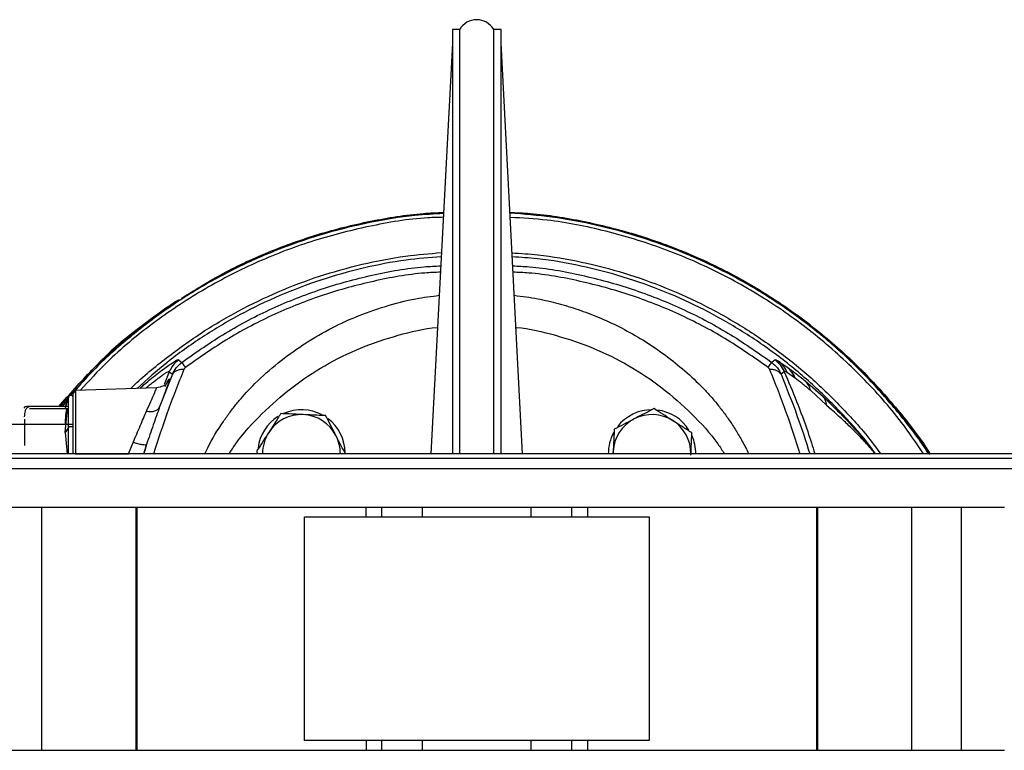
# Model space of a CAD drawing. Header units: millimetres. Extents: x 382 to 2568, y 89 to 1789.
# Tile 29 of 41: x 1091 to 1293, y 1639 to 1789. Entities that reach past the tile are written whole.
import ezdxf

# ---------------------------------------------------------------- set-up
doc = ezdxf.new("R2010")
doc.units = ezdxf.units.MM

msp = doc.modelspace()

# ---------------------------------------------------------------- linework, layer by layer
at = {"color": 7, "linetype": 'Continuous', "lineweight": 25}
for p, q in [((1181.31, 1786.94), (1179.81, 1786.94)), ((1179.81, 1786.94), (1179.81, 1699.64)), ((1181.31, 1699.64), (1181.31, 1786.94)), ((1189.81, 1786.94), (1188.31, 1786.94)), ((1188.31, 1699.64), (1188.31, 1786.94)), ((1189.81, 1699.64), (1189.81, 1786.94)), ((1179.81, 1784.1), (1175.38, 1699.64)), ((1194.24, 1699.64), (1189.81, 1784.1)), ((1123.45, 1718.94), (1124.12, 1718.43)), ((1246.17, 1718.94), (1245.5, 1718.43)), ((1246.17, 1718.94), (1246.18, 1718.99)), ((1246.95, 1718.64), (1248.63, 1717.51)), ((1122.22, 1716), (1119.58, 1709.27)), ((1121.55, 1716.53), (1120.51, 1713.87)), ((1121.55, 1716.53), (1122.22, 1716)), ((1248.07, 1716.53), (1247.41, 1716)), ((1248.07, 1716.58), (1248.07, 1716.53)), ((1248.63, 1717.51), (1248.75, 1717.43)), ((1250.2, 1715.29), (1248.73, 1716.31)), ((1250.31, 1715.21), (1250.2, 1715.29)), ((1252.38, 1714.62), (1256.04, 1711.42)), ((1101.85, 1712.34), (1101.18, 1711.61)), ((1118.91, 1713.23), (1102.29, 1712.65)), ((1256.79, 1709.67), (1253.52, 1712.63)), ((1100.78, 1710.86), (1099.55, 1709.35)), ((1256.79, 1709.67), (1257.78, 1708.73)), ((1091.81, 1709.01), (1091.81, 1709.25)), ((1100.6, 1709.35), (1092.81, 1709.35)), ((1100.6, 1708.91), (1092.81, 1708.91)), ((1100.14, 1704.05), (1100.6, 1708.91)), ((1101.81, 1705.64), (1084.81, 1705.64)), ((1091.81, 1706.73), (1091.81, 1701.37)), ((1100.84, 1705.05), (1100.14, 1704.05)), ((1100.14, 1704.05), (1100.56, 1699.64)), ((1113.19, 1699.64), (1114.13, 1701.97)), ((1327.26, 1699.64), (1042.36, 1699.64)), ((1102.29, 1699.64), (1113.19, 1699.64)), ((1139.52, 1700.12), (1139.77, 1699.64)), ((1212.88, 1700.06), (1212.86, 1699.64)), ((1212.87, 1699.64), (1212.88, 1700.06)), ((1184.81, 1698.64), (1040.61, 1698.64)), ((1329.01, 1698.64), (1184.81, 1698.64)), ((1026.81, 1696.64), (1342.81, 1696.64)), ((1085.16, 1688.64), (1095.3, 1688.64)), ((1095.3, 1688.64), (1095.3, 1638.64)), ((1095.3, 1688.64), (1114.72, 1688.64)), ((1114.72, 1638.64), (1114.72, 1688.64)), ((1114.72, 1688.64), (1114.87, 1688.64)), ((1114.87, 1688.64), (1114.87, 1638.64)), ((1114.87, 1688.64), (1162.05, 1688.64)), ((1162.05, 1686.64), (1162.05, 1688.64)), ((1162.05, 1688.64), (1165.31, 1688.64)), ((1165.31, 1686.64), (1165.31, 1688.64)), ((1165.31, 1688.64), (1173.6, 1688.64)), ((1173.6, 1688.64), (1173.6, 1686.64)), ((1173.6, 1688.64), (1196.03, 1688.64)), ((1196.03, 1686.64), (1196.03, 1688.64)), ((1196.03, 1688.64), (1204.31, 1688.64)), ((1204.31, 1688.64), (1204.31, 1686.64)), ((1204.31, 1688.64), (1207.57, 1688.64)), ((1207.57, 1688.64), (1207.57, 1686.64)), ((1207.57, 1688.64), (1254.75, 1688.64)), ((1254.75, 1638.64), (1254.75, 1688.64)), ((1254.75, 1688.64), (1254.9, 1688.64)), ((1254.9, 1688.64), (1254.9, 1638.64)), ((1254.9, 1688.64), (1274.33, 1688.64)), ((1274.33, 1638.64), (1274.33, 1688.64)), ((1274.33, 1688.64), (1284.46, 1688.64)), ((1284.46, 1688.64), (1284.46, 1638.64)), ((1284.46, 1688.64), (1293.35, 1688.64)), ((1149.36, 1686.64), (1220.26, 1686.64)), ((1149.37, 1640.64), (1149.37, 1686.64)), ((1220.26, 1686.64), (1220.26, 1640.64)), ((1085.16, 1638.64), (1095.3, 1638.64)), ((1095.3, 1638.64), (1114.72, 1638.64)), ((1114.72, 1638.64), (1114.87, 1638.64)), ((1114.87, 1638.64), (1162.05, 1638.64)), ((1220.26, 1640.64), (1149.36, 1640.64)), ((1162.05, 1640.64), (1162.05, 1638.64)), ((1162.05, 1638.64), (1165.31, 1638.64)), ((1165.31, 1638.64), (1165.31, 1640.64)), ((1165.31, 1638.64), (1173.6, 1638.64)), ((1173.6, 1640.64), (1173.6, 1638.64)), ((1173.6, 1638.64), (1196.03, 1638.64)), ((1196.03, 1638.64), (1196.03, 1640.64)), ((1196.03, 1638.64), (1204.31, 1638.64)), ((1204.31, 1640.64), (1204.31, 1638.64)), ((1204.31, 1638.64), (1207.57, 1638.64)), ((1207.57, 1640.64), (1207.57, 1638.64)), ((1207.57, 1638.64), (1254.75, 1638.64)), ((1254.75, 1638.64), (1254.9, 1638.64)), ((1254.9, 1638.64), (1274.33, 1638.64)), ((1274.33, 1638.64), (1284.46, 1638.64)), ((1284.46, 1638.64), (1293.35, 1638.64))]:
    msp.add_line(p, q, dxfattribs=at)
at = {"color": 8, "linetype": 'Continuous', "lineweight": 25}
for q in [(1116.24, 1699.64), (1116.3, 1699.64)]:
    msp.add_line((1116.86, 1701.52), q, dxfattribs=at)
at = {"color": 7, "linetype": 'Continuous', "lineweight": 25}
for centre, radius, start, end in [((1184.81, 1784.87), 4.06, 30.5102, 149.4898), ((1101.31, 1711.14), 0.5, 0, 180), ((1133.37, 1699.64), 34.56, 160.3553, 164.0083), ((1148.75, 1699.7), 8, 87.3877, 147.3877), ((1148.75, 1699.7), 9, 61.6497, 114.0139), ((1148.75, 1699.7), 8, 27.3877, 87.3877), ((1220.87, 1699.7), 9, 90, 142.4596), ((1220.87, 1699.7), 8, 57.3877, 117.3877), ((1220.87, 1699.7), 9, 32.4097, 82.8017), ((1148.75, 1699.7), 9, 122.6536, 172.6077), ((1148.75, 1699.7), 9, 0.8353, 52.5621), ((1220.87, 1699.7), 8, 117.3877, 177.3877), ((1220.87, 1699.7), 8, 359.5528, 57.3877), ((1148.75, 1699.7), 8, 147.3877, 180.4472), ((1220.87, 1699.7), 9, 151.4412, 180.3975), ((1148.75, 1699.7), 8, 359.5528, 27.3877), ((1220.87, 1699.7), 9, 359.6025, 24.0139)]:
    msp.add_arc(centre, radius, start, end, dxfattribs=at)
for points, knots in [([(1177.98, 1749.07), (1176.01, 1748.96), (1170.92, 1748.66), (1162.78, 1747.29), (1153.63, 1745.08), (1144.7, 1742.07), (1136.05, 1738.32), (1127.76, 1733.86), (1119.86, 1728.72), (1112.45, 1722.92), (1106.48, 1717.53), (1103.23, 1713.89), (1102.07, 1712.59)], [0, 0, 0, 0, 0.068189, 0.1771, 0.286011, 0.394921, 0.503832, 0.612743, 0.721654, 0.830565, 0.939475, 1, 1, 1, 1]), ([(1124.08, 1731.63), (1126.7, 1733.27), (1132.42, 1736.86), (1141.9, 1741.24), (1152.25, 1744.99), (1162.93, 1747.6), (1171.55, 1749.04), (1176.6, 1749.23), (1177.99, 1749.28)], [0, 0, 0, 0, 0.161471, 0.352993, 0.544515, 0.736037, 0.927559, 1, 1, 1, 1]), ([(1191.64, 1749.28), (1193.02, 1749.23), (1198.07, 1749.04), (1206.69, 1747.6), (1217.37, 1744.98), (1227.73, 1741.26), (1237.68, 1736.56), (1247.13, 1730.9), (1255.96, 1724.34), (1264.14, 1716.96), (1271.45, 1708.75), (1276.08, 1702.92), (1278.01, 1699.71), (1278.05, 1699.64)], [0, 0, 0, 0, 0.040234, 0.146607, 0.252979, 0.359352, 0.465724, 0.572097, 0.678469, 0.784842, 0.891214, 0.997587, 1, 1, 1, 1]), ([(1277.76, 1699.64), (1277.73, 1699.68), (1276.07, 1702.41), (1272.17, 1707.42), (1266.05, 1714.57), (1259.28, 1721.12), (1251.99, 1727.09), (1244.23, 1732.42), (1236.04, 1737.09), (1227.49, 1741.04), (1218.64, 1744.27), (1209.55, 1746.73), (1200.53, 1748.43), (1194.52, 1748.91), (1191.64, 1749.14)], [0, 0, 0, 0, 0.001551, 0.092984, 0.184417, 0.275851, 0.367284, 0.458718, 0.550151, 0.641584, 0.733018, 0.824451, 0.915885, 1, 1, 1, 1]), ([(1177.51, 1740.18), (1175.1, 1739.98), (1169.69, 1739.55), (1161.39, 1737.92), (1152.69, 1735.5), (1144.24, 1732.3), (1136.09, 1728.39), (1128.33, 1723.75), (1121.22, 1718.7), (1116.97, 1714.89), (1114.96, 1713.1)], [0, 0, 0, 0, 0.104351, 0.234243, 0.364136, 0.494028, 0.62392, 0.753813, 0.883705, 1, 1, 1, 1]), ([(1266.83, 1699.64), (1266.6, 1699.97), (1264.64, 1702.77), (1260.35, 1707.58), (1253.98, 1713.97), (1247.01, 1719.73), (1239.57, 1724.87), (1231.72, 1729.34), (1223.5, 1733.09), (1214.98, 1736.12), (1206.23, 1738.36), (1198.58, 1739.73), (1193.85, 1740.04), (1192.11, 1740.15)], [0, 0, 0, 0, 0.013929, 0.116899, 0.21987, 0.32284, 0.425811, 0.528781, 0.631751, 0.734722, 0.837692, 0.940662, 1, 1, 1, 1]), ([(1098.86, 1709.35), (1101.07, 1711.89), (1105.67, 1717.2), (1113.7, 1724.27), (1119.81, 1729.1), (1123.32, 1731.18), (1123.69, 1731.4)], [0, 0, 0, 0, 0.30238, 0.632108, 0.961836, 1, 1, 1, 1]), ([(1122.93, 1730.94), (1116.75, 1726.64), (1108.91, 1721.18), (1103.06, 1713.71), (1101.81, 1712.12)], [0, 0, 0, 0, 0.786729, 1, 1, 1, 1]), ([(1133.86, 1699.64), (1134.31, 1700.33), (1136.24, 1703.3), (1140.53, 1707.93), (1146.64, 1713.37), (1153.48, 1717.91), (1160.82, 1721.57), (1168.6, 1724.1), (1173.96, 1725.43), (1176.72, 1725.61), (1176.75, 1725.61)], [0, 0, 0, 0, 0.047718, 0.206132, 0.364546, 0.52296, 0.681375, 0.839789, 0.998203, 1, 1, 1, 1]), ([(1192.88, 1725.61), (1192.91, 1725.61), (1195.66, 1725.43), (1201.03, 1724.1), (1208.8, 1721.57), (1216.15, 1717.91), (1222.98, 1713.37), (1229.09, 1707.93), (1233.39, 1703.3), (1235.32, 1700.33), (1235.76, 1699.64)], [0, 0, 0, 0, 0.001797, 0.160211, 0.318625, 0.47704, 0.635454, 0.793868, 0.952282, 1, 1, 1, 1]), ([(1123.45, 1718.94), (1123.05, 1718.6), (1122.26, 1717.92), (1121.79, 1716.99), (1121.55, 1716.53)], [0, 0, 0, 0, 0.500003, 1, 1, 1, 1]), ([(1122.22, 1716), (1122.44, 1716.45), (1122.92, 1717.38), (1123.71, 1718.07), (1124.12, 1718.43)], [0, 0, 0, 0, 0.481617, 1, 1, 1, 1]), ([(1245.5, 1718.43), (1245.91, 1718.08), (1246.71, 1717.39), (1247.18, 1716.45), (1247.41, 1716)], [0, 0, 0, 0, 0.5167466, 1, 1, 1, 1]), ([(1246.17, 1718.94), (1246.57, 1718.6), (1247.36, 1717.92), (1247.83, 1716.99), (1248.07, 1716.53)], [0, 0, 0, 0, 0.499999, 1, 1, 1, 1]), ([(1124.57, 1716.98), (1124.29, 1716.97), (1123.72, 1716.95), (1123.04, 1716.75), (1122.5, 1716.44), (1122.31, 1716.14), (1122.22, 1716)], [0, 0, 0, 0, 0.247176, 0.5, 0.752824, 1, 1, 1, 1]), ([(1124.9, 1717.4), (1124.86, 1717.37), (1124.79, 1717.31), (1124.66, 1717.17), (1124.61, 1717.06), (1124.57, 1716.98)], [0, 0, 0, 0, 0.247599, 0.501003, 1, 1, 1, 1]), ([(1244.73, 1717.4), (1244.76, 1717.37), (1244.84, 1717.31), (1244.96, 1717.17), (1245.02, 1717.06), (1245.05, 1716.98)], [0, 0, 0, 0, 0.245523, 0.499283, 1, 1, 1, 1]), ([(1247.41, 1716), (1247.31, 1716.14), (1247.12, 1716.44), (1246.59, 1716.75), (1245.9, 1716.95), (1245.33, 1716.97), (1245.05, 1716.98)], [0, 0, 0, 0, 0.2471756, 0.5, 0.7528244, 1, 1, 1, 1]), ([(1248.73, 1716.31), (1248.54, 1716.42), (1248.16, 1716.65), (1248.1, 1716.6), (1248.07, 1716.58)], [0, 0, 0, 0, 0.5007292, 1, 1, 1, 1]), ([(1248.07, 1716.53), (1249.78, 1712.46), (1252.11, 1706.91), (1253.88, 1701.16), (1254.35, 1699.64)], [0, 0, 0, 0, 0.734372, 1, 1, 1, 1]), ([(1120.68, 1713.65), (1120.66, 1713.66), (1120.61, 1713.69), (1120.2, 1713.46), (1119.43, 1713.33), (1118.91, 1713.23)], [0, 0, 0, 0, 0.1970499, 0.4602357, 1, 1, 1, 1]), ([(1253.52, 1712.63), (1252.92, 1713.14), (1251.71, 1714.15), (1250.77, 1714.86), (1250.31, 1715.21)], [0, 0, 0, 0, 0.502668, 1, 1, 1, 1]), ([(1116.88, 1708.41), (1117.19, 1709.1), (1117.81, 1710.49), (1118.49, 1712.01), (1118.91, 1713.04), (1118.91, 1713.17), (1118.91, 1713.23)], [0, 0, 0, 0, 0.249812, 0.500379, 0.749486, 1, 1, 1, 1]), ([(1100.74, 1711.13), (1100.22, 1710.6), (1099.66, 1710.04), (1099.18, 1709.4), (1099.14, 1709.35)], [0, 0, 0, 0, 0.9219035, 1, 1, 1, 1]), ([(1100.84, 1705.05), (1100.84, 1705.71), (1100.84, 1707.02), (1100.84, 1708.65), (1100.84, 1709.95), (1100.84, 1710.83), (1100.84, 1711.28), (1100.84, 1711.26), (1100.84, 1711.25)], [0, 0, 0, 0, 0.180482, 0.360964, 0.541446, 0.721929, 0.902411, 1, 1, 1, 1]), ([(1101.81, 1704.98), (1101.81, 1705.62), (1101.81, 1706.92), (1101.81, 1708.52), (1101.81, 1709.8), (1101.81, 1710.67), (1101.81, 1711.12), (1101.81, 1711.09), (1101.81, 1711.08)], [0, 0, 0, 0, 0.1804648, 0.3609297, 0.5413945, 0.7218594, 0.9023242, 1, 1, 1, 1]), ([(1092.81, 1709.35), (1092.75, 1709.35), (1092.63, 1709.35), (1092.42, 1709.35), (1092.14, 1709.33), (1091.85, 1709.3), (1091.83, 1709.27), (1091.81, 1709.25)], [0, 0, 0, 0, 0.060825, 0.126362, 0.252075, 0.502273, 1, 1, 1, 1]), ([(1091.81, 1707.27), (1091.83, 1707.68), (1091.85, 1708.29), (1092.14, 1708.96), (1092.42, 1709.23), (1092.63, 1709.34), (1092.75, 1709.35), (1092.81, 1709.35)], [0, 0, 0, 0, 0.499527, 0.749257, 0.874361, 0.939421, 1, 1, 1, 1]), ([(1100.6, 1709.35), (1100.44, 1709.3), (1100.1, 1709.2), (1100.12, 1709.05), (1100.44, 1708.95), (1100.6, 1708.91)], [0, 0, 0, 0, 0.333107, 0.684137, 1, 1, 1, 1]), ([(1100.19, 1705.64), (1100.2, 1706.11), (1100.23, 1707.21), (1100.42, 1708.3), (1100.53, 1708.92)], [0, 0, 0, 0, 0.426768, 1, 1, 1, 1]), ([(1114.13, 1701.97), (1114.62, 1703.13), (1115.61, 1705.45), (1116.46, 1707.42), (1116.88, 1708.41)], [0, 0, 0, 0, 0.501742, 1, 1, 1, 1]), ([(1119.58, 1709.27), (1119.14, 1708.06), (1118.27, 1705.63), (1117.33, 1702.9), (1116.86, 1701.52)], [0, 0, 0, 0, 0.4987898, 1, 1, 1, 1]), ([(1116.88, 1708.41), (1117.18, 1708.37), (1117.8, 1708.29), (1118.62, 1708.43), (1119.27, 1708.76), (1119.48, 1709.1), (1119.58, 1709.27)], [0, 0, 0, 0, 0.243482, 0.5, 0.756518, 1, 1, 1, 1]), ([(1144.5, 1707.9), (1144.1, 1707.27), (1143.28, 1705.99), (1142.44, 1704.68), (1142.01, 1704.01)], [0, 0, 0, 0, 0.495458, 1, 1, 1, 1]), ([(1149.11, 1707.69), (1148.78, 1707.71), (1147.22, 1707.78), (1145.7, 1707.85), (1144.5, 1707.9)], [0, 0, 0, 0, 0.214378, 1, 1, 1, 1]), ([(1153.73, 1707.48), (1153.44, 1707.49), (1151.94, 1707.56), (1150.38, 1707.63), (1149.11, 1707.69)], [0, 0, 0, 0, 0.188696, 1, 1, 1, 1]), ([(1221.29, 1708.93), (1220.63, 1708.58), (1219.28, 1707.89), (1217.89, 1707.17), (1217.19, 1706.8)], [0, 0, 0, 0, 0.495458, 1, 1, 1, 1]), ([(1225.19, 1706.44), (1225.09, 1706.5), (1224.39, 1706.94), (1223.08, 1707.79), (1221.89, 1708.55), (1221.29, 1708.93)], [0, 0, 0, 0, 0.070086, 0.530782, 1, 1, 1, 1]), ([(1155.85, 1703.38), (1155.8, 1703.48), (1155.42, 1704.21), (1154.7, 1705.6), (1154.05, 1706.85), (1153.73, 1707.48)], [0, 0, 0, 0, 0.070086, 0.530782, 1, 1, 1, 1]), ([(1217.19, 1706.8), (1217.1, 1706.75), (1216.36, 1706.37), (1214.97, 1705.65), (1213.72, 1705), (1213.09, 1704.68)], [0, 0, 0, 0, 0.070086, 0.530782, 1, 1, 1, 1]), ([(1229.08, 1703.95), (1228.44, 1704.35), (1227.17, 1705.17), (1225.85, 1706.01), (1225.19, 1706.44)], [0, 0, 0, 0, 0.495458, 1, 1, 1, 1]), ([(1100.84, 1699.64), (1100.84, 1699.99), (1100.84, 1701.1), (1100.84, 1702.96), (1100.84, 1704.36), (1100.84, 1705.05)], [0, 0, 0, 0, 0.186624, 0.593312, 1, 1, 1, 1]), ([(1101.81, 1699.64), (1101.81, 1699.98), (1101.81, 1701.08), (1101.81, 1702.92), (1101.81, 1704.29), (1101.81, 1704.98)], [0, 0, 0, 0, 0.186624, 0.593312, 1, 1, 1, 1]), ([(1142.01, 1704.01), (1141.95, 1703.92), (1141.5, 1703.22), (1140.66, 1701.9), (1139.9, 1700.72), (1139.52, 1700.12)], [0, 0, 0, 0, 0.0700858, 0.5307822, 1, 1, 1, 1]), ([(1213.09, 1704.68), (1213.04, 1703.48), (1212.97, 1701.96), (1212.9, 1700.4), (1212.88, 1700.06)], [0, 0, 0, 0, 0.785622, 1, 1, 1, 1]), ([(1228.87, 1699.34), (1228.88, 1699.67), (1228.95, 1701.23), (1229.02, 1702.75), (1229.08, 1703.95)], [0, 0, 0, 0, 0.214378, 1, 1, 1, 1]), ([(1116.86, 1701.52), (1116.8, 1701.49), (1116.68, 1701.41), (1116.04, 1701.47), (1115.15, 1701.66), (1114.46, 1701.87), (1114.13, 1701.97)], [0, 0, 0, 0, 0.241534, 0.5, 0.758466, 1, 1, 1, 1]), ([(1157.79, 1699.64), (1157.51, 1700.18), (1156.87, 1701.41), (1156.22, 1702.68), (1155.85, 1703.38)], [0, 0, 0, 0, 0.4465182, 1, 1, 1, 1])]:
    msp.add_open_spline(points, degree=3, knots=knots, dxfattribs=at)
at = {"color": 8, "linetype": 'Continuous', "lineweight": 25}
for points, knots in [([(1177.93, 1748.29), (1176.87, 1748.26), (1171.71, 1748.13), (1162.55, 1746.54), (1150.63, 1743.5), (1139.14, 1739.05), (1128.2, 1733.39), (1118, 1726.52), (1109.59, 1719.62), (1105.03, 1714.64), (1103.24, 1712.69)], [0, 0, 0, 0, 0.037579, 0.182392, 0.327204, 0.472017, 0.61683, 0.761642, 0.906455, 1, 1, 1, 1]), ([(1276.69, 1699.64), (1275.23, 1701.82), (1271.48, 1707.41), (1264.21, 1715.48), (1255.16, 1723.8), (1245.19, 1731.05), (1234.5, 1737.15), (1223.19, 1742.04), (1211.41, 1745.6), (1200.85, 1747.74), (1194.23, 1748.12), (1191.69, 1748.26)], [0, 0, 0, 0, 0.077599, 0.198654, 0.319709, 0.440763, 0.561818, 0.682873, 0.803928, 0.924983, 1, 1, 1, 1]), ([(1113.65, 1713.05), (1113.66, 1713.06), (1115.78, 1715.25), (1120.52, 1719.09), (1127.86, 1724.47), (1135.7, 1729.11), (1143.91, 1733.07), (1152.43, 1736.29), (1161.2, 1738.73), (1169.6, 1740.37), (1175.09, 1740.82), (1177.55, 1741.02)], [0, 0, 0, 0, 0.000586, 0.128476, 0.256365, 0.384254, 0.512144, 0.640033, 0.767922, 0.895812, 1, 1, 1, 1]), ([(1192.07, 1740.98), (1193.85, 1740.86), (1198.66, 1740.56), (1206.4, 1739.17), (1215.22, 1736.92), (1223.81, 1733.86), (1232.09, 1730.07), (1240.01, 1725.57), (1247.51, 1720.39), (1254.53, 1714.59), (1260.96, 1708.15), (1265.41, 1703.13), (1267.5, 1700.14), (1267.85, 1699.64)], [0, 0, 0, 0, 0.060015, 0.162161, 0.264307, 0.366454, 0.4686, 0.570746, 0.672893, 0.775039, 0.877185, 0.979332, 1, 1, 1, 1]), ([(1124.12, 1718.43), (1127.08, 1720.51), (1133, 1724.68), (1142.66, 1729.67), (1152.76, 1733.69), (1163.24, 1736.5), (1171.51, 1738.04), (1176.27, 1738.24), (1177.41, 1738.29)], [0, 0, 0, 0, 0.1880914, 0.3761829, 0.5642743, 0.7523658, 0.9404572, 1, 1, 1, 1]), ([(1192.21, 1738.29), (1193.36, 1738.24), (1198.11, 1738.04), (1206.38, 1736.5), (1216.87, 1733.69), (1226.96, 1729.67), (1236.62, 1724.68), (1242.54, 1720.51), (1245.5, 1718.43)], [0, 0, 0, 0, 0.059543, 0.247634, 0.435726, 0.623817, 0.811909, 1, 1, 1, 1]), ([(1177.34, 1737), (1176.27, 1736.95), (1171.63, 1736.75), (1163.52, 1735.24), (1153.17, 1732.47), (1143.2, 1728.5), (1133.66, 1723.57), (1127.82, 1719.46), (1124.9, 1717.4)], [0, 0, 0, 0, 0.056858, 0.245486, 0.434115, 0.622743, 0.811372, 1, 1, 1, 1]), ([(1244.73, 1717.4), (1241.81, 1719.46), (1235.96, 1723.57), (1226.42, 1728.5), (1216.46, 1732.47), (1206.11, 1735.24), (1198, 1736.75), (1193.36, 1736.95), (1192.28, 1737)], [0, 0, 0, 0, 0.188628, 0.377257, 0.565885, 0.754514, 0.943142, 1, 1, 1, 1]), ([(1128.89, 1699.64), (1128.97, 1699.82), (1129.86, 1701.9), (1131.5, 1704.5), (1133.52, 1707.49), (1134.9, 1709.31), (1136.29, 1711.02), (1137.72, 1712.6), (1140.18, 1715.12), (1143.87, 1718.38), (1148.96, 1722.09), (1154.29, 1725.24), (1159.95, 1727.91), (1165.94, 1730.04), (1171.73, 1731.55), (1175.48, 1732.03), (1177.09, 1732.24)], [0, 0, 0, 0, 0.010316, 0.1146009, 0.1540952, 0.1922663, 0.2290891, 0.264542, 0.2986071, 0.4045616, 0.5083511, 0.6098201, 0.708837, 0.8156285, 0.9207647, 1, 1, 1, 1]), ([(1192.53, 1732.24), (1194.14, 1732.03), (1197.18, 1731.64), (1201.57, 1730.59), (1205.72, 1729.34), (1209.94, 1727.75), (1214.21, 1725.78), (1218.49, 1723.41), (1222.67, 1720.67), (1226.68, 1717.57), (1229.78, 1714.78), (1232.06, 1712.44), (1233.62, 1710.68), (1235.13, 1708.81), (1236.59, 1706.82), (1237.98, 1704.71), (1239.32, 1702.43), (1240.25, 1700.72), (1240.69, 1699.75), (1240.74, 1699.64)], [0, 0, 0, 0, 0.0792957, 0.1491786, 0.2198283, 0.2912245, 0.3698698, 0.4502441, 0.532281, 0.6159032, 0.7010227, 0.7391419, 0.7783145, 0.8185274, 0.8597645, 0.9020067, 0.9457412, 0.9935635, 1, 1, 1, 1]), ([(1115.5, 1713.12), (1115.76, 1713.35), (1116.63, 1714.13), (1117.93, 1715.18), (1119.4, 1716.35), (1120.67, 1717.29), (1121.78, 1718.07), (1122.66, 1718.64), (1123.1, 1718.89), (1123.29, 1718.98), (1123.36, 1719), (1123.41, 1719.01), (1123.44, 1719), (1123.45, 1718.98), (1123.45, 1718.96), (1123.45, 1718.94)], [0, 0, 0, 0, 0.052822, 0.17197, 0.290273, 0.408894, 0.526219, 0.659087, 0.791723, 0.826284, 0.860809, 0.895453, 0.93021, 0.952801, 1, 1, 1, 1]), ([(1116.73, 1713.16), (1116.73, 1713.16), (1117.01, 1713.4), (1117.54, 1713.83), (1118.33, 1714.46), (1118.96, 1714.94), (1119.43, 1715.3), (1119.77, 1715.55), (1120.09, 1715.77), (1120.37, 1715.97), (1120.63, 1716.14), (1120.85, 1716.29), (1121.17, 1716.48), (1121.43, 1716.61), (1121.56, 1716.62), (1121.55, 1716.57), (1121.55, 1716.54), (1121.55, 1716.53), (1121.55, 1716.53), (1121.55, 1716.53)], [0, 0, 0, 0, 0.000633, 0.085499, 0.176814, 0.274706, 0.326624, 0.378573, 0.430648, 0.482915, 0.53502, 0.586745, 0.638224, 0.7863, 0.89482, 0.967488, 0.989259, 0.996008, 1, 1, 1, 1]), ([(1124.57, 1716.98), (1123.4, 1714.05), (1121.18, 1708.48), (1119.25, 1702.48), (1118.33, 1699.64)], [0, 0, 0, 0, 0.5262418, 1, 1, 1, 1]), ([(1245.05, 1716.98), (1246.22, 1714.05), (1248.44, 1708.48), (1250.37, 1702.48), (1251.29, 1699.64)], [0, 0, 0, 0, 0.5267629, 1, 1, 1, 1]), ([(1247.41, 1716), (1248.55, 1713.15), (1250.66, 1707.89), (1252.49, 1702.23), (1253.33, 1699.64)], [0, 0, 0, 0, 0.541067, 1, 1, 1, 1]), ([(1120.72, 1713.51), (1120.8, 1713.67), (1121.05, 1714.21), (1121.34, 1714.75), (1121.56, 1715.11), (1121.61, 1715.05), (1121.49, 1714.6), (1121.21, 1713.77), (1120.78, 1712.58), (1120.24, 1711.09), (1119.8, 1709.88), (1119.58, 1709.27)], [0, 0, 0, 0, 0.051665, 0.170047, 0.289139, 0.407356, 0.52641, 0.644401, 0.763386, 0.881418, 1, 1, 1, 1]), ([(1100.5, 1709.8), (1100.41, 1709.71), (1100.27, 1709.57), (1100.15, 1709.41), (1100.11, 1709.35)], [0, 0, 0, 0, 0.616383, 1, 1, 1, 1]), ([(1256.04, 1711.42), (1257.38, 1710.12), (1260.09, 1707.51), (1263.69, 1703.58), (1265.87, 1700.81), (1266.79, 1699.64)], [0, 0, 0, 0, 0.362533, 0.731222, 1, 1, 1, 1]), ([(1266.77, 1699.64), (1266.49, 1699.98), (1265.63, 1701.03), (1264.06, 1702.73), (1262.12, 1704.71), (1260.04, 1706.71), (1258.57, 1708.02), (1257.78, 1708.73)], [0, 0, 0, 0, 0.1058906, 0.3259289, 0.5388712, 0.7520287, 1, 1, 1, 1])]:
    msp.add_open_spline(points, degree=3, knots=knots, dxfattribs=at)
at = {"color": 7, "linetype": 'Continuous', "lineweight": 25}
for points in [[(1278.11, 1699.52), (1273.67, 1705.55), (1264.77, 1717.59), (1252.72, 1726.49), (1246.7, 1730.94)], [(1124.12, 1718.43), (1124.17, 1718.37), (1124.25, 1718.26), (1124.68, 1717.69), (1124.9, 1717.4)], [(1244.73, 1717.4), (1244.94, 1717.69), (1245.37, 1718.26), (1245.46, 1718.37), (1245.5, 1718.43)], [(1246.18, 1718.99), (1246.22, 1719), (1246.29, 1719.02), (1246.73, 1718.77), (1246.95, 1718.64)], [(1248.07, 1716.58), (1247.83, 1717.04), (1247.36, 1717.97), (1246.57, 1718.65), (1246.18, 1718.99)], [(1248.73, 1716.31), (1248.51, 1716.76), (1248.06, 1717.65), (1247.32, 1718.31), (1246.95, 1718.64)], [(1250.2, 1715.29), (1250.01, 1715.72), (1249.63, 1716.57), (1248.96, 1717.2), (1248.63, 1717.51)], [(1248.75, 1717.43), (1249.28, 1717.04), (1250.34, 1716.27), (1251.7, 1715.17), (1252.38, 1714.62)], [(1250.31, 1715.21), (1250.12, 1715.64), (1249.75, 1716.49), (1249.09, 1717.11), (1248.75, 1717.43)], [(1253.52, 1712.63), (1253.4, 1713.01), (1253.16, 1713.78), (1252.64, 1714.34), (1252.38, 1714.62)], [(1102.29, 1712.65), (1102.23, 1712.64), (1102.1, 1712.63), (1101.94, 1712.51), (1101.83, 1712.35), (1101.82, 1712.22), (1101.81, 1712.15)], [(1101.81, 1699.64), (1101.81, 1700.46), (1101.81, 1702.1), (1101.81, 1704.46), (1101.81, 1706.64), (1101.81, 1708.54), (1101.81, 1710.11), (1101.81, 1711.27), (1101.81, 1712.01), (1101.81, 1712.11), (1101.81, 1712.15)], [(1102.29, 1712.65), (1102.29, 1712.61), (1102.29, 1712.51), (1102.29, 1711.73), (1102.29, 1710.53), (1102.29, 1708.9), (1102.29, 1706.92), (1102.29, 1704.65), (1102.29, 1702.19), (1102.29, 1700.49), (1102.29, 1699.64)], [(1256.79, 1709.67), (1256.73, 1710.01), (1256.62, 1710.7), (1256.23, 1711.18), (1256.04, 1711.42)], [(1101.81, 1704.98), (1101.81, 1705), (1101.79, 1705.06), (1101.7, 1705.13), (1101.57, 1705.18), (1101.4, 1705.21), (1101.22, 1705.21), (1101.06, 1705.18), (1100.92, 1705.13), (1100.87, 1705.08), (1100.84, 1705.05)]]:
    msp.add_open_spline(points, degree=3, dxfattribs=at)

doc.saveas('drawing.dxf')
